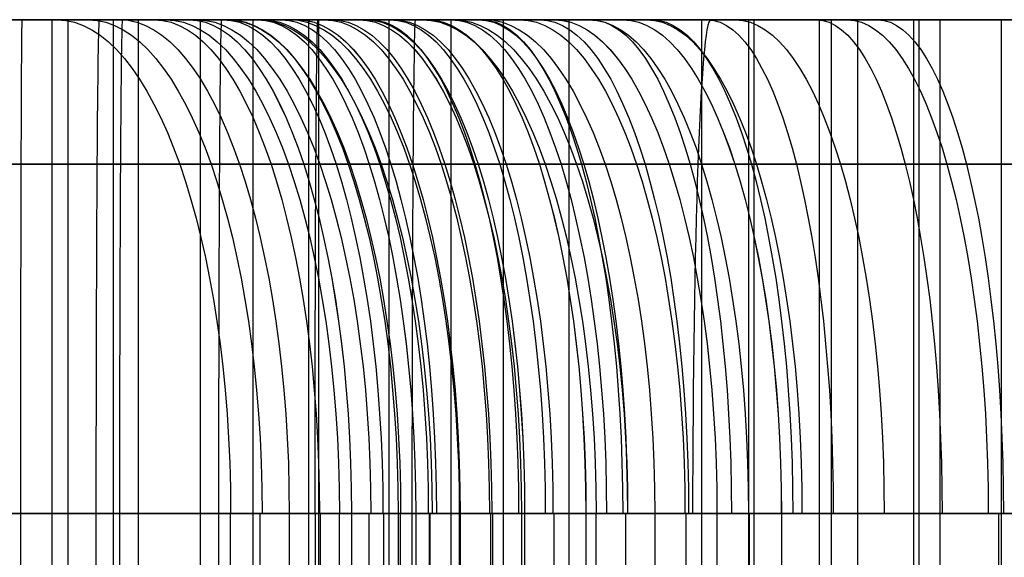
# Model space of a CAD drawing. Extents: x -879 to 919, y -7 to 33.
# Tile 50 of 66: x 594 to 630, y 14 to 33. Entities that reach past the tile are written whole.
import ezdxf

# ---------------------------------------------------------------- set-up
doc = ezdxf.new("R2010")
doc.units = 0
doc.layers.add('IGES_LEVEL_0', color=7, linetype='CONTINUOUS')

msp = doc.modelspace()

# ---------------------------------------------------------------- linework, layer by layer
at = {"layer": 'IGES_LEVEL_0'}
for p, q in [((619.447, 33.426, 1716.994), (574.913, 33.426, 1716.11)), ((619.447, 33.426, 1716.994), (574.913, 33.426, 1716.11)), ((582.801, 33.426, 1193.273), (601.047, 33.426, 1193.442)), ((630.842, 33.426, 1200.18), (586.308, 33.426, 1199.297)), ((587.087, 33.426, 163.15), (594.548, 33.426, 163.15)), ((605.354, 33.426, 157.211), (587.087, 33.426, 157.148)), ((589.652, 33.426, 1710.256), (607.919, 33.426, 1710.637)), ((589.652, 33.426, 1710.256), (607.919, 33.426, 1710.637)), ((590.303, 33.426, 683.475), (597.366, 33.426, 683.517)), ((591.316, 33.426, 1485.834), (594.852, 33.426, 1484.296)), ((591.316, 33.426, 1485.834), (594.852, 33.426, 1484.296)), ((591.474, 33.426, 2005.938), (594.938, 33.426, 2004.243)), ((591.474, 33.426, 2005.938), (594.938, 33.426, 2004.243)), ((595.281, 33.426, 439.321), (591.675, 33.426, 440.688)), ((595.64, 33.426, 959.778), (592.062, 33.426, 961.213)), ((595.64, 33.426, 959.778), (592.062, 33.426, 961.213)), ((592.222, 33.426, 446.93), (595.819, 33.426, 445.54)), ((592.619, 33.426, 967.483), (596.187, 33.426, 966.021)), ((592.619, 33.426, 967.483), (596.187, 33.426, 966.021)), ((612.082, 33.426, 677.662), (593.836, 33.426, 677.493)), ((597.873, 33.426, 1476.592), (594.295, 33.426, 1478.026)), ((597.873, 33.426, 1476.592), (594.295, 33.426, 1478.026)), ((597.87, 33.426, 1996.325), (594.356, 33.426, 1997.901)), ((597.87, 33.426, 1996.325), (594.356, 33.426, 1997.901)), ((594.548, 33.426, 163.15), (601.82, 33.426, 163.193)), ((594.852, 33.426, 1484.296), (598.42, 33.426, 1482.834)), ((594.852, 33.426, 1484.296), (598.42, 33.426, 1482.834)), ((594.938, 33.426, 2004.243), (598.439, 33.426, 2002.629)), ((594.938, 33.426, 2004.243), (598.439, 33.426, 2002.629)), ((598.911, 33.426, 438.019), (595.281, 33.426, 439.321)), ((599.245, 33.426, 958.412), (595.64, 33.426, 959.778)), ((595.64, 33.426, 959.778), (595.64, -6.574, 959.778)), ((599.245, 33.426, 958.412), (595.64, 33.426, 959.778)), ((595.819, 33.426, 445.54), (598.106, 33.426, 444.679)), ((598.106, 33.426, 444.679), (595.819, 33.426, 445.54)), ((596.187, 33.426, 966.021), (599.783, 33.426, 964.631)), ((596.187, 33.426, 966.021), (599.783, 33.426, 964.631)), ((596.22, 33.426, 157.179), (596.22, -6.574, 157.179)), ((597.366, 33.426, 683.517), (643.963, 33.426, 684.477)), ((601.418, 33.426, 1994.821), (597.87, 33.426, 1996.325)), ((601.418, 33.426, 1994.821), (597.87, 33.426, 1996.325)), ((601.478, 33.426, 1475.225), (597.873, 33.426, 1476.592)), ((597.873, 33.426, 1476.592), (597.873, -6.574, 1476.592)), ((601.478, 33.426, 1475.225), (597.873, 33.426, 1476.592)), ((598.106, 33.426, 444.679), (600.627, 33.426, 443.784)), ((600.627, 33.426, 443.784), (598.106, 33.426, 444.679)), ((598.42, 33.426, 1482.834), (602.016, 33.426, 1481.444)), ((598.42, 33.426, 1482.834), (602.016, 33.426, 1481.444)), ((598.439, 33.426, 2002.629), (601.975, 33.426, 2001.092)), ((598.439, 33.426, 2002.629), (601.975, 33.426, 2001.092)), ((598.785, 33.426, 1710.446), (598.785, -6.574, 1710.446)), ((606.232, 33.426, 435.601), (598.911, 33.426, 438.019)), ((602.875, 33.426, 957.11), (599.245, 33.426, 958.412)), ((602.875, 33.426, 957.11), (599.245, 33.426, 958.412)), ((599.783, 33.426, 964.631), (602.07, 33.426, 963.77)), ((602.07, 33.426, 963.77), (599.783, 33.426, 964.631)), ((603.122, 33.426, 442.93), (600.627, 33.426, 443.784)), ((603.122, 33.426, 442.93), (600.627, 33.426, 443.784)), ((601.047, 33.426, 1193.442), (619.314, 33.426, 1193.823)), ((601.047, 33.426, 1193.442), (601.047, -6.574, 1193.442)), ((604.996, 33.426, 1993.387), (601.418, 33.426, 1994.821)), ((604.996, 33.426, 1993.387), (601.418, 33.426, 1994.821)), ((605.108, 33.426, 1473.923), (601.478, 33.426, 1475.225)), ((605.108, 33.426, 1473.923), (601.478, 33.426, 1475.225)), ((601.82, 33.426, 163.193), (608.884, 33.426, 163.235)), ((601.975, 33.426, 2001.092), (605.543, 33.426, 1999.629)), ((601.975, 33.426, 2001.092), (605.543, 33.426, 1999.629)), ((602.016, 33.426, 1481.444), (604.304, 33.426, 1480.584)), ((604.304, 33.426, 1480.584), (602.016, 33.426, 1481.444)), ((602.07, 33.426, 963.77), (604.591, 33.426, 962.875)), ((604.591, 33.426, 962.875), (602.07, 33.426, 963.77)), ((610.196, 33.426, 954.692), (602.875, 33.426, 957.11)), ((610.196, 33.426, 954.692), (602.875, 33.426, 957.11)), ((602.959, 33.426, 677.577), (602.959, -6.574, 677.577)), ((603.122, 33.426, 442.93), (603.99, 33.426, 442.641)), ((603.99, 33.426, 442.641), (611.723, 33.426, 440.217)), ((604.304, 33.426, 1480.584), (606.824, 33.426, 1479.688)), ((606.824, 33.426, 1479.688), (604.304, 33.426, 1480.584)), ((607.086, 33.426, 962.021), (604.591, 33.426, 962.875)), ((607.086, 33.426, 962.021), (604.591, 33.426, 962.875)), ((608.602, 33.426, 1992.02), (604.996, 33.426, 1993.387)), ((604.996, 33.426, 1993.387), (604.996, -6.574, 1993.387)), ((608.602, 33.426, 1992.02), (604.996, 33.426, 1993.387)), ((612.429, 33.426, 1471.505), (605.108, 33.426, 1473.923)), ((612.429, 33.426, 1471.505), (605.108, 33.426, 1473.923)), ((623.599, 33.426, 157.38), (605.354, 33.426, 157.211)), ((605.354, 33.426, 157.211), (605.354, -6.574, 157.211)), ((605.543, 33.426, 1999.629), (609.14, 33.426, 1998.239)), ((605.543, 33.426, 1999.629), (609.14, 33.426, 1998.239)), ((613.613, 33.426, 433.416), (606.232, 33.426, 435.601)), ((609.319, 33.426, 1478.834), (606.824, 33.426, 1479.688)), ((609.319, 33.426, 1478.834), (606.824, 33.426, 1479.688)), ((607.086, 33.426, 962.021), (607.954, 33.426, 961.731)), ((607.086, 33.426, 962.021), (607.954, 33.426, 961.731)), ((607.919, 33.426, 1710.637), (607.919, -6.574, 1710.637)), ((607.919, 33.426, 1710.637), (635.152, 33.426, 1711.678)), ((607.919, 33.426, 1710.637), (607.919, -6.574, 1710.637)), ((607.919, 33.426, 1710.637), (635.152, 33.426, 1711.678)), ((607.954, 33.426, 961.731), (615.688, 33.426, 959.307)), ((607.954, 33.426, 961.731), (615.688, 33.426, 959.307)), ((612.232, 33.426, 1990.718), (608.602, 33.426, 1992.02)), ((612.232, 33.426, 1990.718), (608.602, 33.426, 1992.02)), ((608.884, 33.426, 163.235), (655.481, 33.426, 164.195)), ((609.14, 33.426, 1998.239), (611.427, 33.426, 1997.379)), ((611.427, 33.426, 1997.379), (609.14, 33.426, 1998.239)), ((609.319, 33.426, 1478.834), (610.187, 33.426, 1478.545)), ((609.319, 33.426, 1478.834), (610.187, 33.426, 1478.545)), ((610.181, 33.426, 1193.633), (610.181, -6.574, 1193.633)), ((610.187, 33.426, 1478.545), (617.921, 33.426, 1476.121)), ((610.187, 33.426, 1478.545), (617.921, 33.426, 1476.121)), ((617.578, 33.426, 952.506), (610.196, 33.426, 954.692)), ((617.578, 33.426, 952.506), (610.196, 33.426, 954.692)), ((611.427, 33.426, 1997.379), (613.948, 33.426, 1996.483)), ((613.948, 33.426, 1996.483), (611.427, 33.426, 1997.379)), ((611.723, 33.426, 440.217), (619.529, 33.426, 438.035)), ((630.349, 33.426, 678.043), (612.082, 33.426, 677.662)), ((612.082, 33.426, 677.662), (612.082, -6.574, 677.662)), ((619.553, 33.426, 1988.3), (612.232, 33.426, 1990.718)), ((619.553, 33.426, 1988.3), (612.232, 33.426, 1990.718)), ((619.811, 33.426, 1469.32), (612.429, 33.426, 1471.505)), ((619.811, 33.426, 1469.32), (612.429, 33.426, 1471.505)), ((621.031, 33.426, 431.444), (613.613, 33.426, 433.416)), ((616.443, 33.426, 1995.629), (613.948, 33.426, 1996.483)), ((616.443, 33.426, 1995.629), (613.948, 33.426, 1996.483)), ((614.477, 33.426, 157.296), (614.477, -6.574, 157.296)), ((615.688, 33.426, 959.307), (623.494, 33.426, 957.125)), ((615.688, 33.426, 959.307), (623.494, 33.426, 957.125)), ((616.443, 33.426, 1995.629), (617.31, 33.426, 1995.34)), ((616.443, 33.426, 1995.629), (617.31, 33.426, 1995.34)), ((617.31, 33.426, 1995.34), (625.044, 33.426, 1992.916)), ((617.31, 33.426, 1995.34), (625.044, 33.426, 1992.916)), ((624.996, 33.426, 950.534), (617.578, 33.426, 952.506)), ((624.996, 33.426, 950.534), (617.578, 33.426, 952.506)), ((617.921, 33.426, 1476.121), (625.727, 33.426, 1473.939)), ((617.921, 33.426, 1476.121), (625.727, 33.426, 1473.939)), ((619.314, 33.426, 1193.823), (646.547, 33.426, 1194.865)), ((619.314, 33.426, 1193.823), (619.314, -6.574, 1193.823)), ((641.689, 33.426, 1718.048), (619.447, 33.426, 1716.994)), ((641.689, 33.426, 1718.048), (619.447, 33.426, 1716.994)), ((619.529, 33.426, 438.035), (625.359, 33.426, 436.564)), ((626.934, 33.426, 1986.115), (619.553, 33.426, 1988.3)), ((626.934, 33.426, 1986.115), (619.553, 33.426, 1988.3)), ((627.229, 33.426, 1467.348), (619.811, 33.426, 1469.32)), ((627.229, 33.426, 1467.348), (619.811, 33.426, 1469.32)), ((627.043, 33.426, 429.983), (621.031, 33.426, 431.444)), ((621.031, 33.426, 431.444), (621.031, -6.574, 431.444)), ((621.215, 33.426, 677.852), (621.215, -6.574, 677.852)), ((623.494, 33.426, 957.125), (629.323, 33.426, 955.654)), ((623.494, 33.426, 957.125), (629.323, 33.426, 955.654)), ((641.866, 33.426, 157.761), (623.599, 33.426, 157.38)), ((623.599, 33.426, 157.38), (623.599, -6.574, 157.38)), ((624.037, 33.426, 430.714), (624.037, -6.574, 430.714)), ((631.007, 33.426, 949.074), (624.996, 33.426, 950.534)), ((624.996, 33.426, 950.534), (624.996, -6.574, 950.534)), ((624.996, 33.426, 950.534), (624.996, -6.574, 950.534)), ((631.007, 33.426, 949.074), (624.996, 33.426, 950.534)), ((625.044, 33.426, 1992.916), (632.85, 33.426, 1990.734)), ((625.044, 33.426, 1992.916), (632.85, 33.426, 1990.734)), ((625.359, 33.426, 436.564), (631.217, 33.426, 435.21)), ((625.727, 33.426, 1473.939), (631.556, 33.426, 1472.468)), ((625.727, 33.426, 1473.939), (631.556, 33.426, 1472.468)), ((634.352, 33.426, 1984.143), (626.934, 33.426, 1986.115)), ((634.352, 33.426, 1984.143), (626.934, 33.426, 1986.115)), ((635.065, 33.426, 428.248), (627.043, 33.426, 429.983)), ((627.043, 33.426, 429.983), (627.043, -6.574, 429.983)), ((633.24, 33.426, 1465.887), (627.229, 33.426, 1467.348)), ((627.229, 33.426, 1467.348), (627.229, -6.574, 1467.348)), ((627.229, 33.426, 1467.348), (627.229, -6.574, 1467.348)), ((633.24, 33.426, 1465.887), (627.229, 33.426, 1467.348)), ((628.002, 33.426, 949.804), (628.002, -6.574, 949.804)), ((629.323, 33.426, 955.654), (635.181, 33.426, 954.3)), ((629.323, 33.426, 955.654), (635.181, 33.426, 954.3)), ((630.235, 33.426, 1466.618), (630.235, -6.574, 1466.618)), ((574.826, 28.154, 1728.838), (619.183, 28.154, 1729.721)), ((586.222, 28.154, 1212.024), (630.578, 28.154, 1212.907)), ((596.52, 28.154, 1497.449), (593.278, 28.154, 1498.944)), ((596.933, 28.154, 458.754), (593.607, 28.154, 460.117)), ((597.206, 28.154, 2017.303), (594.061, 28.154, 2018.937)), ((597.572, 28.154, 979.208), (594.287, 28.154, 980.636)), ((599.805, 28.154, 1496.021), (596.52, 28.154, 1497.449)), ((600.296, 28.154, 457.455), (596.933, 28.154, 458.754)), ((600.401, 28.154, 2015.739), (597.206, 28.154, 2017.303)), ((597.28, 28.154, 696.245), (641.58, 28.154, 697.125)), ((600.897, 28.154, 977.845), (597.572, 28.154, 979.208)), ((603.131, 28.154, 1494.658), (599.805, 28.154, 1496.021)), ((603.643, 28.154, 2014.244), (600.401, 28.154, 2015.739)), ((604.261, 28.154, 976.545), (600.897, 28.154, 977.845)), ((606.494, 28.154, 1493.359), (603.131, 28.154, 1494.658)), ((606.928, 28.154, 2012.816), (603.643, 28.154, 2014.244)), ((610.254, 28.154, 2011.453), (606.928, 28.154, 2012.816)), ((614.937, 28.154, 452.54), (607.208, 28.154, 454.985)), ((608.797, 28.154, 175.963), (653.098, 28.154, 176.843)), ((613.617, 28.154, 2010.154), (610.254, 28.154, 2011.453)), ((618.901, 28.154, 971.63), (611.172, 28.154, 974.075)), ((621.134, 28.154, 1488.444), (613.405, 28.154, 1490.889)), ((622.773, 28.154, 450.342), (614.937, 28.154, 452.54)), ((626.738, 28.154, 969.433), (618.901, 28.154, 971.63)), ((619.183, 28.154, 1729.721), (641.231, 28.154, 1730.771)), ((628.257, 28.154, 2005.239), (620.528, 28.154, 2007.684)), ((628.971, 28.154, 1486.247), (621.134, 28.154, 1488.444)), ((628.347, 28.154, 448.936), (622.773, 28.154, 450.342)), ((632.311, 28.154, 968.026), (626.738, 28.154, 969.433)), ((636.094, 28.154, 2003.042), (628.257, 28.154, 2005.239)), ((633.963, 28.154, 447.638), (628.347, 28.154, 448.936)), ((634.544, 28.154, 1484.84), (628.971, 28.154, 1486.247)), ((574.791, 15.426, 1734.11), (618.748, 15.426, 1734.98)), ((574.791, 15.426, 1734.11), (618.748, 15.426, 1734.98)), ((586.186, 15.426, 1217.296), (630.143, 15.426, 1218.167)), ((594.495, 15.426, 181.15), (587.087, 15.426, 181.15)), ((597.244, 15.426, 701.517), (590.196, 15.426, 701.474)), ((590.196, 15.426, 701.474), (597.244, 15.426, 701.517)), ((596.26, 15.426, 985.529), (591.622, 15.426, 987.706)), ((596.26, 15.426, 985.529), (591.622, 15.426, 987.706)), ((597.126, 15.426, 464.363), (592.295, 15.426, 466.438)), ((598.493, 15.426, 1502.342), (593.855, 15.426, 1504.52)), ((598.493, 15.426, 1502.342), (593.855, 15.426, 1504.52)), ((596.53, 15.426, 2023.595), (594.376, 15.426, 2024.774)), ((596.53, 15.426, 2023.595), (594.376, 15.426, 2024.774)), ((601.713, 15.426, 181.193), (594.495, 15.426, 181.15)), ((594.495, 15.426, 181.15), (594.495, 11.426, 181.15)), ((594.495, 15.426, 181.15), (601.713, 15.426, 181.193)), ((594.495, 15.426, 181.15), (601.713, 15.426, 181.193)), ((601.09, 15.426, 983.454), (596.26, 15.426, 985.529)), ((601.09, 15.426, 983.454), (596.26, 15.426, 985.529)), ((598.731, 15.426, 2022.442), (596.53, 15.426, 2023.595)), ((598.731, 15.426, 2022.442), (596.53, 15.426, 2023.595)), ((602.151, 15.426, 462.39), (597.126, 15.426, 464.363)), ((641.202, 15.426, 702.387), (597.244, 15.426, 701.517)), ((597.244, 15.426, 701.517), (597.244, 11.426, 701.517)), ((598.104, 15.426, 181.171), (598.104, 11.426, 181.171)), ((603.323, 15.426, 1500.267), (598.493, 15.426, 1502.342)), ((603.323, 15.426, 1500.267), (598.493, 15.426, 1502.342)), ((600.978, 15.426, 2021.315), (598.731, 15.426, 2022.442)), ((600.978, 15.426, 2021.315), (598.731, 15.426, 2022.442)), ((605.616, 15.426, 2019.137), (600.978, 15.426, 2021.315)), ((605.616, 15.426, 2019.137), (600.978, 15.426, 2021.315)), ((606.115, 15.426, 981.48), (601.09, 15.426, 983.454)), ((606.115, 15.426, 981.48), (601.09, 15.426, 983.454)), ((608.762, 15.426, 181.235), (601.713, 15.426, 181.193)), ((601.713, 15.426, 181.193), (601.713, 11.426, 181.193)), ((601.713, 15.426, 181.193), (608.762, 15.426, 181.235)), ((601.713, 15.426, 181.193), (608.762, 15.426, 181.235)), ((602.151, 11.426, 462.39), (602.151, 15.426, 462.39)), ((604.289, 15.426, 461.585), (602.151, 15.426, 462.39)), ((603.22, 15.426, 461.987), (603.22, 11.426, 461.987)), ((608.348, 15.426, 1498.294), (603.323, 15.426, 1500.267)), ((608.348, 15.426, 1498.294), (603.323, 15.426, 1500.267)), ((606.553, 15.426, 460.781), (604.289, 15.426, 461.585)), ((604.289, 15.426, 461.585), (604.289, 11.426, 461.585)), ((605.237, 15.426, 181.214), (605.237, 11.426, 181.214)), ((605.421, 15.426, 461.183), (605.421, 11.426, 461.183)), ((610.446, 15.426, 2017.062), (605.616, 15.426, 2019.137)), ((610.446, 15.426, 2017.062), (605.616, 15.426, 2019.137)), ((608.253, 15.426, 980.676), (606.115, 15.426, 981.48)), ((606.115, 11.426, 981.48), (606.115, 15.426, 981.48)), ((606.115, 11.426, 981.48), (606.115, 15.426, 981.48)), ((608.253, 15.426, 980.676), (606.115, 15.426, 981.48)), ((606.553, 15.426, 460.781), (608.9, 15.426, 459.978)), ((606.553, 15.426, 460.781), (606.553, 11.426, 460.781)), ((607.184, 15.426, 981.078), (607.184, 11.426, 981.078)), ((607.728, 15.426, 460.379), (607.728, 11.426, 460.379)), ((610.518, 15.426, 979.871), (608.253, 15.426, 980.676)), ((608.253, 15.426, 980.676), (608.253, 11.426, 980.676)), ((610.518, 15.426, 979.871), (608.253, 15.426, 980.676)), ((608.253, 15.426, 980.676), (608.253, 11.426, 980.676)), ((610.486, 15.426, 1497.489), (608.348, 15.426, 1498.294)), ((608.348, 11.426, 1498.294), (608.348, 15.426, 1498.294)), ((608.348, 11.426, 1498.294), (608.348, 15.426, 1498.294)), ((610.486, 15.426, 1497.489), (608.348, 15.426, 1498.294)), ((652.719, 15.426, 182.105), (608.762, 15.426, 181.235)), ((608.762, 15.426, 181.235), (608.762, 11.426, 181.235)), ((608.9, 15.426, 459.978), (608.903, 15.426, 459.977)), ((613.174, 15.426, 458.591), (608.903, 15.426, 459.977)), ((608.903, 15.426, 459.977), (608.903, 11.426, 459.977)), ((609.386, 15.426, 980.274), (609.386, 11.426, 980.274)), ((609.417, 15.426, 1497.892), (609.417, 11.426, 1497.892)), ((615.472, 15.426, 2015.089), (610.446, 15.426, 2017.062)), ((615.472, 15.426, 2015.089), (610.446, 15.426, 2017.062)), ((612.751, 15.426, 1496.685), (610.486, 15.426, 1497.489)), ((610.486, 15.426, 1497.489), (610.486, 11.426, 1497.489)), ((612.751, 15.426, 1496.685), (610.486, 15.426, 1497.489)), ((610.486, 15.426, 1497.489), (610.486, 11.426, 1497.489)), ((610.518, 15.426, 979.871), (612.864, 15.426, 979.068)), ((610.518, 15.426, 979.871), (610.518, 11.426, 979.871)), ((610.518, 15.426, 979.871), (612.864, 15.426, 979.068)), ((610.518, 15.426, 979.871), (610.518, 11.426, 979.871)), ((611.619, 15.426, 1497.087), (611.619, 11.426, 1497.087)), ((611.693, 15.426, 979.469), (611.693, 11.426, 979.469)), ((612.751, 15.426, 1496.685), (615.097, 15.426, 1495.882)), ((612.751, 15.426, 1496.685), (612.751, 11.426, 1496.685)), ((612.751, 15.426, 1496.685), (615.097, 15.426, 1495.882)), ((612.751, 15.426, 1496.685), (612.751, 11.426, 1496.685)), ((612.864, 15.426, 979.068), (612.867, 15.426, 979.067)), ((617.139, 15.426, 977.681), (612.867, 15.426, 979.067)), ((612.867, 15.426, 979.067), (612.867, 11.426, 979.067)), ((617.139, 15.426, 977.681), (612.867, 15.426, 979.067)), ((612.867, 15.426, 979.067), (612.867, 11.426, 979.067)), ((617.476, 15.426, 457.287), (613.174, 15.426, 458.591)), ((613.926, 15.426, 1496.283), (613.926, 11.426, 1496.283)), ((615.097, 15.426, 1495.882), (615.101, 15.426, 1495.881)), ((619.372, 15.426, 1494.495), (615.101, 15.426, 1495.881)), ((615.101, 15.426, 1495.881), (615.101, 11.426, 1495.881)), ((619.372, 15.426, 1494.495), (615.101, 15.426, 1495.881)), ((615.101, 15.426, 1495.881), (615.101, 11.426, 1495.881)), ((617.609, 15.426, 2014.284), (615.472, 15.426, 2015.089)), ((615.472, 11.426, 2015.089), (615.472, 15.426, 2015.089)), ((615.472, 11.426, 2015.089), (615.472, 15.426, 2015.089)), ((617.609, 15.426, 2014.284), (615.472, 15.426, 2015.089)), ((616.541, 15.426, 2014.687), (616.541, 11.426, 2014.687)), ((621.441, 15.426, 976.377), (617.139, 15.426, 977.681)), ((621.441, 15.426, 976.377), (617.139, 15.426, 977.681)), ((621.806, 15.426, 456.061), (617.476, 15.426, 457.287)), ((619.874, 15.426, 2013.48), (617.609, 15.426, 2014.284)), ((617.609, 15.426, 2014.284), (617.609, 11.426, 2014.284)), ((619.874, 15.426, 2013.48), (617.609, 15.426, 2014.284)), ((617.609, 15.426, 2014.284), (617.609, 11.426, 2014.284)), ((618.742, 15.426, 2013.882), (618.742, 11.426, 2013.882)), ((618.748, 15.426, 1734.98), (640.711, 15.426, 1736.022)), ((618.748, 15.426, 1734.98), (640.711, 15.426, 1736.022)), ((618.748, 15.426, 1734.98), (618.748, 11.426, 1734.98)), ((623.674, 15.426, 1493.191), (619.372, 15.426, 1494.495)), ((623.674, 15.426, 1493.191), (619.372, 15.426, 1494.495)), ((619.874, 15.426, 2013.48), (622.221, 15.426, 2012.677)), ((619.874, 15.426, 2013.48), (619.874, 11.426, 2013.48)), ((619.874, 15.426, 2013.48), (622.221, 15.426, 2012.677)), ((619.874, 15.426, 2013.48), (619.874, 11.426, 2013.48)), ((621.049, 15.426, 2013.078), (621.049, 11.426, 2013.078)), ((625.77, 15.426, 975.151), (621.441, 15.426, 976.377)), ((625.77, 15.426, 975.151), (621.441, 15.426, 976.377)), ((626.161, 15.426, 454.91), (621.806, 15.426, 456.061)), ((622.221, 15.426, 2012.677), (622.224, 15.426, 2012.676)), ((626.495, 15.426, 2011.29), (622.224, 15.426, 2012.676)), ((622.224, 15.426, 2012.676), (622.224, 11.426, 2012.676)), ((626.495, 15.426, 2011.29), (622.224, 15.426, 2012.676)), ((622.224, 15.426, 2012.676), (622.224, 11.426, 2012.676)), ((628.003, 15.426, 1491.965), (623.674, 15.426, 1493.191)), ((628.003, 15.426, 1491.965), (623.674, 15.426, 1493.191)), ((630.126, 15.426, 974.001), (625.77, 15.426, 975.151)), ((630.126, 15.426, 974.001), (625.77, 15.426, 975.151)), ((634.937, 15.426, 452.822), (626.161, 15.426, 454.91)), ((630.797, 15.426, 2009.986), (626.495, 15.426, 2011.29)), ((630.797, 15.426, 2009.986), (626.495, 15.426, 2011.29)), ((632.359, 15.426, 1490.814), (628.003, 15.426, 1491.965)), ((632.359, 15.426, 1490.814), (628.003, 15.426, 1491.965)), ((638.902, 15.426, 971.913), (630.126, 15.426, 974.001)), ((638.902, 15.426, 971.913), (630.126, 15.426, 974.001)), ((630.143, 15.426, 1218.167), (652.107, 15.426, 1219.208)), ((630.143, 15.426, 1218.167), (630.143, 11.426, 1218.167))]:
    msp.add_line(p, q, dxfattribs=at)
at = {"layer": 'IGES_LEVEL_0', "extrusion": (0.999996, -7.43126e-09, 0.002935)}
msp.add_arc((15.425, 161.403, 595.024), 18.001, 0.0039, 89.9959, dxfattribs=at)
at = {"layer": 'IGES_LEVEL_0', "extrusion": (0.999996, 8.07819e-09, 0.002935)}
msp.add_arc((15.425, 161.403, 595.024), 18.001, 0.0039, 89.9959, dxfattribs=at)
at = {"layer": 'IGES_LEVEL_0', "extrusion": (0.93608, -7.79423e-06, -0.351787)}
for centre in [(15.43, 626.661, 400.999), (15.43, 1113.966, 222.101), (15.43, 1598.531, 42.383), (15.43, 2084.798, -132.751)]:
    msp.add_arc(centre, 18.001, 0.0038, 89.9958, dxfattribs=at)
at = {"layer": 'IGES_LEVEL_0', "extrusion": (0.93608, -7.79007e-06, -0.351787)}
for centre in [(15.43, 626.661, 400.999), (15.43, 1113.966, 222.101), (15.43, 1598.531, 42.383), (15.43, 2084.798, -132.751)]:
    msp.add_arc(centre, 18.001, 0.0038, 89.9958, dxfattribs=at)
at = {"layer": 'IGES_LEVEL_0', "extrusion": (0.935926, -3.55271e-15, -0.352198)}
for centre in [(15.426, 626.838, 401.942), (15.426, 1114.065, 222.83), (15.426, 2084.741, -132.448)]:
    msp.add_arc(centre, 18, 0, 90, dxfattribs=at)
at = {"layer": 'IGES_LEVEL_0', "extrusion": (0.999977, -1.93505e-06, 0.006773)}
for centre in [(15.426, 679.454, 601.982), (15.426, 159.106, 609.975)]:
    msp.add_arc(centre, 18.001, 0.004, 89.996, dxfattribs=at)
at = {"layer": 'IGES_LEVEL_0', "extrusion": (0.999983, 0, 0.005871)}
msp.add_arc((15.426, 159.657, 599.157), 18, 360, 90, dxfattribs=at)
at = {"layer": 'IGES_LEVEL_0', "extrusion": (0.939165, -8.40467e-07, -0.343465)}
for centre in [(15.426, 623.056, 408.988), (15.426, 1111.93, 234.422), (15.426, 1111.93, 234.422), (15.426, 1598.07, 59.012), (15.426, 1598.07, 59.012), (15.426, 2085.873, -111.799), (15.426, 2085.873, -111.799)]:
    msp.add_arc(centre, 18.001, 0.0005, 89.9969, dxfattribs=at)
at = {"layer": 'IGES_LEVEL_0', "extrusion": (0.942324, 0, -0.334701)}
for centre in [(15.426, 619.219, 416.112), (15.426, 1109.698, 246.108), (15.426, 1597.451, 75.234), (15.426, 2086.824, -91.026)]:
    msp.add_arc(centre, 18, 0, 90, dxfattribs=at)
at = {"layer": 'IGES_LEVEL_0', "extrusion": (0.944242, -3.89536e-07, -0.329253)}
for centre in [(15.425, 616.797, 421.02), (15.425, 1108.249, 253.851), (15.425, 1596.981, 85.798), (15.425, 2087.306, -77.633)]:
    msp.add_arc(centre, 18.001, 0.0028, 89.9962, dxfattribs=at)
at = {"layer": 'IGES_LEVEL_0', "extrusion": (0.944242, 3.90761e-07, -0.329252)}
for centre in [(15.425, 616.796, 421.02), (15.425, 1108.249, 253.852), (15.425, 1596.981, 85.799), (15.425, 2087.306, -77.631)]:
    msp.add_arc(centre, 18.001, 0.0029, 89.9962, dxfattribs=at)
at = {"layer": 'IGES_LEVEL_0', "extrusion": (0.999983, -3.52575e-05, 0.005906)}
msp.add_arc((15.446, 159.635, 602.772), 18.001, 0.004, 89.996, dxfattribs=at)
at = {"layer": 'IGES_LEVEL_0', "extrusion": (0.999982, 3.52578e-05, 0.005977)}
msp.add_arc((15.404, 159.592, 602.786), 18.001, 0.004, 89.996, dxfattribs=at)
at = {"layer": 'IGES_LEVEL_0', "extrusion": (0.946128, 0, -0.323792)}
for centre in [(15.426, 614.355, 425.895), (15.426, 1106.765, 261.568), (15.426, 1596.46, 96.341), (15.426, 2087.721, -64.254)]:
    msp.add_arc(centre, 18, 0, 90, dxfattribs=at)
at = {"layer": 'IGES_LEVEL_0', "extrusion": (0.947114, 0.000290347, -0.320898)}
for centre in [(15.24, 613.046, 429.099), (15.239, 1105.956, 266.279), (15.238, 1596.154, 102.55), (15.236, 2087.904, -56.542)]:
    msp.add_arc(centre, 18.001, 0.0095, 90.0015, dxfattribs=at)
at = {"layer": 'IGES_LEVEL_0', "extrusion": (0.947075, -1.97706e-05, -0.321012)}
for centre in [(15.438, 613.096, 429.015), (15.438, 1105.987, 266.136), (15.438, 1596.165, 102.347), (15.438, 2087.895, -56.804)]:
    msp.add_arc(centre, 18.001, 0.0035, 89.9955, dxfattribs=at)
at = {"layer": 'IGES_LEVEL_0', "extrusion": (0.935926, 0, -0.352198)}
msp.add_arc((15.426, 1598.55, 42.899), 18, 0, 90, dxfattribs=at)
at = {"layer": 'IGES_LEVEL_0', "extrusion": (0.949187, 1.55028e-10, -0.314713)}
msp.add_arc((15.426, 610.232, 433.994), 18, 0, 90, dxfattribs=at)
at = {"layer": 'IGES_LEVEL_0', "extrusion": (0.999982, 0, 0.006012)}
msp.add_arc((15.426, 159.572, 606.297), 18, 360, 90, dxfattribs=at)
at = {"layer": 'IGES_LEVEL_0', "extrusion": (0.95346, 7.45244e-10, -0.30152)}
for centre in [(15.426, 604.132, 445.811), (15.426, 1100.259, 293.075)]:
    msp.add_arc(centre, 18, 0, 90, dxfattribs=at)
at = {"layer": 'IGES_LEVEL_0', "extrusion": (0.949187, 1.55022e-10, -0.314713)}
msp.add_arc((15.426, 1104.194, 274.393), 18, 0, 90, dxfattribs=at)
at = {"layer": 'IGES_LEVEL_0', "extrusion": (0.949187, 1.55027e-10, -0.314713)}
msp.add_arc((15.426, 1595.449, 113.865), 18, 0, 90, dxfattribs=at)
at = {"layer": 'IGES_LEVEL_0', "extrusion": (0.958405, -1.68237e-09, -0.28541)}
for centre in [(15.426, 596.498, 460.199), (15.426, 1095.128, 315.845)]:
    msp.add_arc(centre, 18, 0, 90, dxfattribs=at)
at = {"layer": 'IGES_LEVEL_0', "extrusion": (0.95346, 7.45249e-10, -0.30152)}
msp.add_arc((15.426, 1593.693, 139.374), 18, 0, 90, dxfattribs=at)
at = {"layer": 'IGES_LEVEL_0', "extrusion": (0.949187, 1.55025e-10, -0.314713)}
msp.add_arc((15.426, 2088.226, -42.016), 18, 0, 90, dxfattribs=at)
at = {"layer": 'IGES_LEVEL_0', "extrusion": (0.958405, -1.68236e-09, -0.28541)}
msp.add_arc((15.426, 1591.083, 170.481), 18, 0, 90, dxfattribs=at)
at = {"layer": 'IGES_LEVEL_0', "extrusion": (0.999339, -1.16712e-10, 0.036351)}
msp.add_arc((15.426, 1693.342, 681.65), 18, 360, 90, dxfattribs=at)
at = {"layer": 'IGES_LEVEL_0', "extrusion": (0.966976, -1.83997e-09, -0.254867)}
for centre in [(15.426, 581.467, 487.429), (15.426, 1084.425, 358.964), (15.426, 1584.741, 229.404)]:
    msp.add_arc(centre, 18, 0, 90, dxfattribs=at)
at = {"layer": 'IGES_LEVEL_0', "extrusion": (0.95346, 7.45261e-10, -0.30152)}
msp.add_arc((15.426, 2088.584, -9.658), 18, 0, 90, dxfattribs=at)
at = {"layer": 'IGES_LEVEL_0', "extrusion": (0.958405, -1.68238e-09, -0.28541)}
msp.add_arc((15.426, 2088.415, 29.81), 18, 0, 90, dxfattribs=at)

doc.saveas('drawing.dxf')
